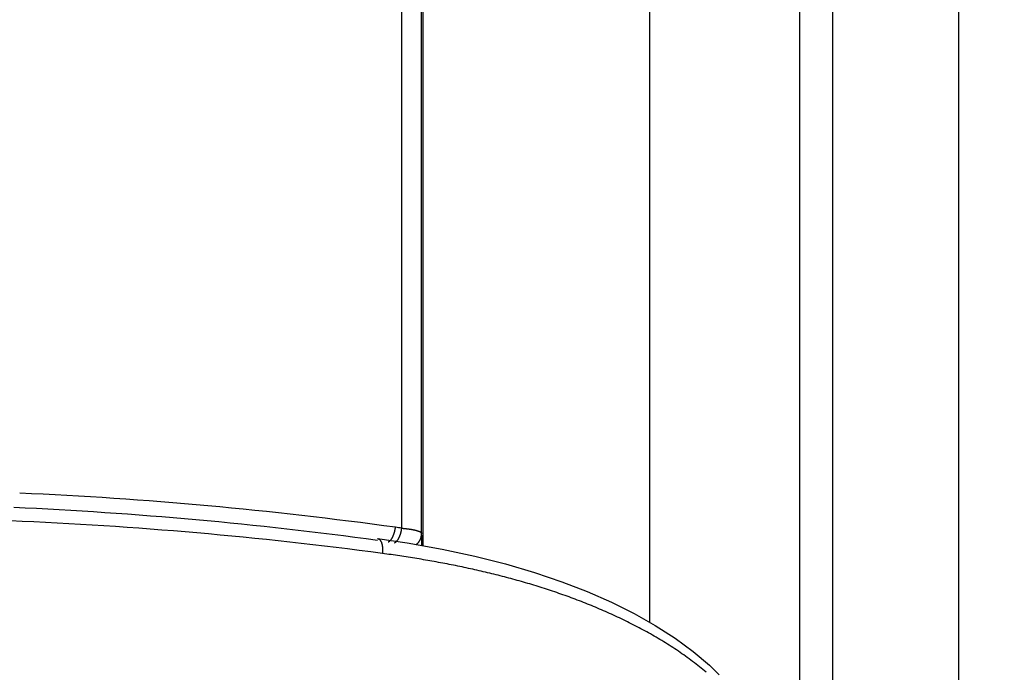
# Model space of a CAD drawing. Header units: millimetres. Extents: x 0 to 1071, y 0 to 742.
# Tile 95 of 130: x 437 to 450, y 436 to 445. Entities that reach past the tile are written whole.
import ezdxf

# ---------------------------------------------------------------- set-up
doc = ezdxf.new("R2010")
doc.units = ezdxf.units.MM
doc.header["$LTSCALE"] = 0.454724
doc.layers.add('NoLayerName_001', color=7, linetype='Continuous')
doc.styles.get("Standard").update_dxf_attribs({"font": 'txt', "bigfont": 'extfont2'})
doc.dimstyles.get("Standard").update_dxf_attribs({"dimtxt": 2.5, "dimasz": 2.5, "dimexe": 1, "dimexo": 1, "dimtad": 1, "dimdec": 3, "dimzin": 0, "dimdsep": 46, "dimtxsty": 'Standard', "dimcen": 2.5, "dimadec": 3, "dimazin": 0, "dimtfac": 0.75, "dimtdec": 3, "dimtmove": 0, "dimatfit": 3, "dimfxl": 1, "dimarcsym": 0})

# ---------------------------------------------------------------- blocks, each defined once
blk = doc.blocks.new('_OPEN30')
at = {"color": 0, "linetype": 'ByBlock', "lineweight": -2}
for p, q in [((-1, 0.267949), (0, 0)), ((0, 0), (-1, -0.267949)), ((0, 0), (-1, 0))]:
    blk.add_line(p, q, dxfattribs=at)
blk = doc.blocks.new('*D103')
at = {"layer": 'Defpoints', "color": 0}
for p in [(522.461, 480.839), (448.961, 433.968), (448.961, 419.373)]:
    blk.add_point(p, dxfattribs=at)
at = {"layer": 'NoLayerName_001', "color": 0, "linetype": 'Continuous', "lineweight": 13}
for p, q in [((522.461, 478.339), (522.461, 416.873)), ((448.961, 431.468), (448.961, 416.873)), ((518.711, 419.373), (452.711, 419.373))]:
    blk.add_line(p, q, dxfattribs=at)
at = {"layer": 'NoLayerName_001', "color": 0, "lineweight": 13, "xscale": 3.75, "yscale": 3.75, "zscale": 3.75, "rotation": 180}
blk.add_blockref('_OPEN30', (448.961, 419.373), dxfattribs=at)
at = {"layer": 'NoLayerName_001', "color": 0, "lineweight": 13, "xscale": 3.75, "yscale": 3.75, "zscale": 3.75}
blk.add_blockref('_OPEN30', (522.461, 419.373), dxfattribs=at)
at = {"layer": 'NoLayerName_001', "color": 0, "lineweight": 13, "insert": (485.711, 426.248), "char_height": 8.75, "attachment_point": 5}
blk.add_mtext('\\W0.8000;７４', dxfattribs=at)
blk = doc.blocks.new('*D107')
at = {"layer": 'Defpoints', "color": 0}
for p in [(522.461, 480.839), (361.961, 472.982), (361.961, 385.05)]:
    blk.add_point(p, dxfattribs=at)
at = {"layer": 'NoLayerName_001', "color": 0, "linetype": 'Continuous', "lineweight": 13}
for p, q in [((522.461, 478.339), (522.461, 382.55)), ((361.961, 470.482), (361.961, 382.55)), ((518.711, 385.05), (365.711, 385.05))]:
    blk.add_line(p, q, dxfattribs=at)
at = {"layer": 'NoLayerName_001', "color": 0, "lineweight": 13, "xscale": 3.75, "yscale": 3.75, "zscale": 3.75, "rotation": 180}
blk.add_blockref('_OPEN30', (361.961, 385.05), dxfattribs=at)
at = {"layer": 'NoLayerName_001', "color": 0, "lineweight": 13, "xscale": 3.75, "yscale": 3.75, "zscale": 3.75}
blk.add_blockref('_OPEN30', (522.461, 385.05), dxfattribs=at)
at = {"layer": 'NoLayerName_001', "color": 0, "lineweight": 13, "insert": (442.211, 391.925), "char_height": 8.75, "attachment_point": 5}
blk.add_mtext('\\W0.8000;１６１', dxfattribs=at)

msp = doc.modelspace()

# ---------------------------------------------------------------- linework, layer by layer
at = {"layer": 'NoLayerName_001', "color": 60, "linetype": 'Continuous', "lineweight": 25}
for p, q in [((444.861134, 460.538453), (444.861134, 436.800443)), ((441.861248, 460.038453), (441.861248, 437.8145)), ((441.579969, 438.047043), (441.579969, 454.538453)), ((441.843563, 437.977259), (441.843563, 454.538453)), ((446.847681, 454.538453), (446.847681, 435.347025)), ((447.287923, 454.538453), (447.287923, 433.964113)), ((448.961134, 433.967861), (448.961134, 454.538453))]:
    msp.add_line(p, q, dxfattribs=at)
msp.add_lwpolyline([(441.260466, 437.910155), (441.65371, 437.851558), (442.115789, 437.769049), (442.549335, 437.676085), (442.956735, 437.573076), (443.339635, 437.460184), (443.699543, 437.337959), (444.038243, 437.206428), (444.356726, 437.065738), (444.657516, 436.915616), (444.938813, 436.756505), (445.200415, 436.58878), (445.440765, 436.413046), (445.657557, 436.229282), (445.784988, 436.104126)], dxfattribs=at)
for centre, radius, start, end in [((434.102818, 384.375486), 54.190132, 82.1583544, 87.4447973), ((434.101374, 385.670292), 52.701785, 82.1951818, 87.4577505), ((434.135995, 383.989), 54.201676, 82.379736, 87.6089751), ((439.132562, 421.04987), 17.172469, 81.8063523, 82.0883456), ((416.705481, 437.178576), 25.150767, 1.4544127, 1.819778)]:
    msp.add_arc(centre, radius, start, end, dxfattribs=at)
for points, knots in [([(441.427994, 437.884272), (441.430135, 437.886594), (441.434526, 437.891142), (441.440464, 437.898548), (441.446037, 437.906243), (441.451201, 437.914254), (441.456, 437.922522), (441.460456, 437.931011), (441.464593, 437.939681), (441.468438, 437.94849), (441.472017, 437.957402), (441.475357, 437.966384), (441.47846, 437.975426), (441.481327, 437.984523), (441.483965, 437.993672), (441.486376, 438.00287), (441.488565, 438.012113), (441.490535, 438.021397), (441.492293, 438.030719), (441.493834, 438.040076), (441.495194, 438.049462), (441.495905, 438.055744), (441.496284, 438.058882)], [0, 0, 0, 0, 0.0094752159, 0.0189516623, 0.0284473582, 0.0379725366, 0.0475303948, 0.0571178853, 0.0667264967, 0.0763429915, 0.0859500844, 0.0955319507, 0.1050890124, 0.1146254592, 0.124145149, 0.1336516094, 0.1431480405, 0.1526373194, 0.1621220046, 0.1716043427, 0.181086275, 0.1905694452, 0.1905694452, 0.1905694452, 0.1905694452]), ([(441.510089, 437.872103), (441.512268, 437.874411), (441.516736, 437.878929), (441.522787, 437.886306), (441.528471, 437.893981), (441.533743, 437.901981), (441.538648, 437.910245), (441.543204, 437.918738), (441.547439, 437.927418), (441.551378, 437.936243), (441.555045, 437.945174), (441.558469, 437.954179), (441.561649, 437.963247), (441.564591, 437.972374), (441.567297, 437.981555), (441.569772, 437.990787), (441.572021, 438.000066), (441.574046, 438.009388), (441.575854, 438.01875), (441.577441, 438.028149), (441.578843, 438.037578), (441.579577, 438.04389), (441.579969, 438.047043)], [0, 0, 0, 0, 0.0095233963, 0.0190481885, 0.0285927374, 0.0381674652, 0.0477756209, 0.0574140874, 0.0670741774, 0.076742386, 0.0864010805, 0.0960340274, 0.1056415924, 0.1152280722, 0.1247974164, 0.1343532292, 0.143898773, 0.1534369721, 0.1629704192, 0.1725013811, 0.1820318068, 0.1915633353, 0.1915633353, 0.1915633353, 0.1915633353]), ([(441.579969, 438.047043), (441.582286, 438.046837), (441.58692, 438.046429), (441.59387, 438.045788), (441.600817, 438.045129), (441.607763, 438.044447), (441.614706, 438.043742), (441.621647, 438.043012), (441.628585, 438.042256), (441.63552, 438.041474), (441.642452, 438.040663), (441.649381, 438.039824), (441.656306, 438.038954), (441.663228, 438.038052), (441.670147, 438.037118), (441.677061, 438.03615), (441.683971, 438.035148), (441.690877, 438.034109), (441.697777, 438.033033), (441.704671, 438.031916), (441.711556, 438.030757), (441.71843, 438.029553), (441.725293, 438.028301), (441.732141, 438.026998), (441.738975, 438.025643), (441.745796, 438.024226), (441.752605, 438.022739), (441.759407, 438.021171), (441.766202, 438.019512), (441.772992, 438.017754), (441.779766, 438.01589), (441.786498, 438.013913), (441.793156, 438.011822), (441.799706, 438.009608), (441.806153, 438.007266), (441.812532, 438.004699), (441.818929, 438.001763), (441.825358, 437.998294), (441.831834, 437.994458), (441.835556, 437.991), (441.837481, 437.989393)], [0, 0, 0, 0, 0.0069787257, 0.0139574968, 0.0209362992, 0.0279151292, 0.0348939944, 0.0418729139, 0.0488519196, 0.0558310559, 0.0628103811, 0.0697899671, 0.0767699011, 0.083750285, 0.090731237, 0.0977128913, 0.1046953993, 0.1116789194, 0.1186630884, 0.1256467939, 0.1326289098, 0.1396083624, 0.146584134, 0.1535552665, 0.1605213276, 0.1674857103, 0.1744538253, 0.1814313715, 0.1884243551, 0.1954390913, 0.2024726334, 0.2094982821, 0.2164862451, 0.2234075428, 0.2302400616, 0.2370604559, 0.2440329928, 0.2513367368, 0.2589894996, 0.2665132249, 0.2665132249, 0.2665132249, 0.2665132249]), ([(441.26046, 437.910114), (441.262524, 437.909648), (441.26674, 437.908956), (441.272688, 437.906431), (441.278334, 437.903222), (441.283595, 437.899305), (441.288425, 437.894878), (441.292781, 437.890054), (441.296652, 437.88493), (441.300091, 437.879575), (441.303176, 437.874032), (441.305988, 437.868345), (441.308559, 437.862534), (441.310902, 437.856617), (441.313031, 437.850616), (441.314963, 437.84455), (441.316708, 437.838431), (441.318274, 437.832264), (441.319669, 437.826056), (441.320902, 437.819812), (441.321981, 437.813536), (441.322915, 437.807234), (441.323712, 437.80091), (441.324381, 437.794571), (441.32493, 437.78822), (441.325368, 437.781862), (441.325701, 437.775501), (441.325929, 437.769138), (441.326054, 437.762774), (441.326077, 437.756411), (441.326, 437.750051), (441.325825, 437.743693), (441.325553, 437.737341), (441.325186, 437.730994), (441.324723, 437.724655), (441.324178, 437.718324), (441.323727, 437.714112), (441.323512, 437.712005)], [0, 0, 0, 0, 0.0063483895, 0.0127554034, 0.0192495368, 0.025809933, 0.0323800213, 0.0388799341, 0.0452786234, 0.0516251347, 0.0579580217, 0.0642989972, 0.0706525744, 0.0770161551, 0.0833845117, 0.0897505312, 0.0961123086, 0.1024727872, 0.1088342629, 0.1151982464, 0.1215655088, 0.1279361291, 0.1343095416, 0.1406845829, 0.1470595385, 0.1534322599, 0.1598017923, 0.1661685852, 0.1725330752, 0.1788956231, 0.1852565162, 0.1916159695, 0.1979741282, 0.204331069, 0.2106868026, 0.2170412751, 0.2233943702, 0.2233943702, 0.2233943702, 0.2233943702]), ([(441.771904, 437.829523), (441.774048, 437.831337), (441.7784, 437.834902), (441.784582, 437.84066), (441.790552, 437.846657), (441.79626, 437.852925), (441.801703, 437.859439), (441.806864, 437.86619), (441.811732, 437.873164), (441.816293, 437.880348), (441.820534, 437.887729), (441.824442, 437.895295), (441.828003, 437.903033), (441.831212, 437.910923), (441.834063, 437.918946), (441.836554, 437.927085), (441.838677, 437.935318), (441.840429, 437.943629), (441.841808, 437.951996), (441.842793, 437.960402), (441.843441, 437.968826), (441.84349, 437.974451), (441.843563, 437.977259)], [0, 0, 0, 0, 0.0084255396, 0.0168703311, 0.0253318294, 0.033807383, 0.0422943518, 0.0507902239, 0.0592927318, 0.0677999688, 0.0763105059, 0.0848235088, 0.0933385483, 0.1018540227, 0.1103675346, 0.1188763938, 0.1273777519, 0.1358687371, 0.1443465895, 0.1528087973, 0.1612532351, 0.1696783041, 0.1696783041, 0.1696783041, 0.1696783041]), ([(441.837481, 437.989393), (441.838892, 437.987517), (441.842429, 437.984221), (441.842947, 437.979427), (441.843563, 437.977259)], [0, 0, 0, 0, 0.00704321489, 0.01380631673, 0.01380631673, 0.01380631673, 0.01380631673]), ([(441.399434, 437.864136), (441.399974, 437.864361), (441.401059, 437.864799), (441.402657, 437.865527), (441.404237, 437.866294), (441.405795, 437.867104), (441.407334, 437.867952), (441.408852, 437.868838), (441.410349, 437.86976), (441.411826, 437.870715), (441.413283, 437.871703), (441.414719, 437.872721), (441.416136, 437.873769), (441.417532, 437.874845), (441.418909, 437.875947), (441.420266, 437.877074), (441.421603, 437.878224), (441.42292, 437.879395), (441.424218, 437.880587), (441.425496, 437.881798), (441.426757, 437.883024), (441.42758, 437.883858), (441.427994, 437.884272)], [0, 0, 0, 0, 0.0017546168, 0.00350973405, 0.00526552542, 0.00702195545, 0.00877880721, 0.01053606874, 0.0122940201, 0.01405286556, 0.01581271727, 0.01757359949, 0.01933545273, 0.02109813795, 0.02286144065, 0.02462507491, 0.02638868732, 0.02815186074, 0.02991411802, 0.03167492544, 0.03343369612, 0.0351897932, 0.0351897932, 0.0351897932, 0.0351897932]), ([(441.481923, 437.852544), (441.482453, 437.852765), (441.483516, 437.853197), (441.485084, 437.85391), (441.486635, 437.85466), (441.488166, 437.85545), (441.489678, 437.856277), (441.491171, 437.857139), (441.492645, 437.858035), (441.494099, 437.858963), (441.495535, 437.859922), (441.496952, 437.86091), (441.498349, 437.861926), (441.499728, 437.862969), (441.501088, 437.864037), (441.50243, 437.865129), (441.503753, 437.866243), (441.505057, 437.867378), (441.506343, 437.868532), (441.50761, 437.869705), (441.508861, 437.870893), (441.509678, 437.871701), (441.510089, 437.872103)], [0, 0, 0, 0, 0.00172129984, 0.00344303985, 0.00516538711, 0.00688833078, 0.00861170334, 0.01033549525, 0.012059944, 0.0137852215, 0.01551141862, 0.01723854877, 0.01896655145, 0.02069529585, 0.02242458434, 0.02415415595, 0.02588368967, 0.02761280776, 0.02934107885, 0.031068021, 0.03279310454, 0.03451575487, 0.03451575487, 0.03451575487, 0.03451575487]), ([(441.552564, 437.679528), (441.514406, 437.685072), (441.43813, 437.696419), (441.361706, 437.706723), (441.323514, 437.712005)], [0, 0, 0, 0, 0.1156762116, 0.2313422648, 0.2313422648, 0.2313422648, 0.2313422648]), ([(445.613273, 436.136208), (445.583643, 436.160878), (445.524943, 436.210929), (445.433445, 436.281817), (445.340207, 436.350427), (445.245097, 436.416464), (445.148479, 436.480242), (445.05051, 436.541869), (444.951282, 436.601393), (444.850877, 436.65888), (444.749376, 436.714393), (444.646857, 436.768001), (444.543391, 436.819762), (444.439045, 436.869736), (444.333886, 436.917982), (444.227979, 436.964557), (444.121385, 437.009526), (444.014147, 437.052923), (443.9063, 437.09478), (443.797882, 437.135135), (443.688926, 437.174021), (443.579467, 437.211476), (443.469533, 437.247531), (443.359151, 437.282223), (443.248349, 437.315586), (443.137154, 437.347654), (443.025593, 437.378463), (442.913692, 437.408048), (442.801479, 437.436442), (442.688981, 437.463681), (442.576223, 437.489799), (442.463231, 437.514833), (442.350022, 437.538812), (442.236609, 437.561767), (442.123006, 437.583728), (442.009226, 437.604722), (441.895282, 437.624789), (441.781182, 437.643924), (441.666958, 437.662288), (441.590684, 437.673714), (441.552564, 437.679528)], [0, 0, 0, 0, 0.115668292, 0.231380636, 0.347141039, 0.462927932, 0.578697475, 0.694423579, 0.810122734, 0.925809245, 1.041491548, 1.157173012, 1.272857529, 1.3885479, 1.504242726, 1.619936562, 1.735622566, 1.85130327, 1.966983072, 2.08266441, 2.198347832, 2.314033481, 2.429725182, 2.545426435, 2.661139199, 2.776863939, 2.892599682, 3.008344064, 3.12409338, 3.239842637, 3.355585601, 3.471315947, 3.587034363, 3.702744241, 3.818448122, 3.934147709, 4.049843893, 4.165536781, 4.281225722, 4.396909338, 4.396909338, 4.396909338, 4.396909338])]:
    msp.add_open_spline(points, degree=3, knots=knots, dxfattribs=at)

# ---------------------------------------------------------------- dimensions: what is measured, and where the dimension line sits
at = {"layer": 'NoLayerName_001', "color": 3, "linetype": 'Continuous', "lineweight": 13}
for base, p2, text, picture, middle in [((361.961072, 385.050104), (361.961072, 472.982209), '\\W0.8000;１６１', '*D107', (442.211071, 385.050104)), ((448.961134, 419.373239), (448.961134, 433.967861), '\\W0.8000;７４', '*D103', (485.711102, 419.373239))]:
    dim = msp.add_linear_dim(base=base, p1=(522.461071, 480.839453), p2=p2, angle=180, text=text, dimstyle='Standard', override={"dimtxt": 8.75, "dimasz": 3.75, "dimexe": 2.5, "dimexo": 2.5, "dimgap": 2.5, "dimzin": 8, "dimblk": 'OPEN30', "dimclrd": 0, "dimclre": 0, "dimclrt": 0, "dimtp": 0, "dimtm": 0, "dimlwd": 13, "dimlwe": 13}, dxfattribs=at)
    dim.commit()
    dim.dimension.update_dxf_attribs({"geometry": picture, "text_midpoint": middle, "dimtype": 160})

doc.saveas('drawing.dxf')
